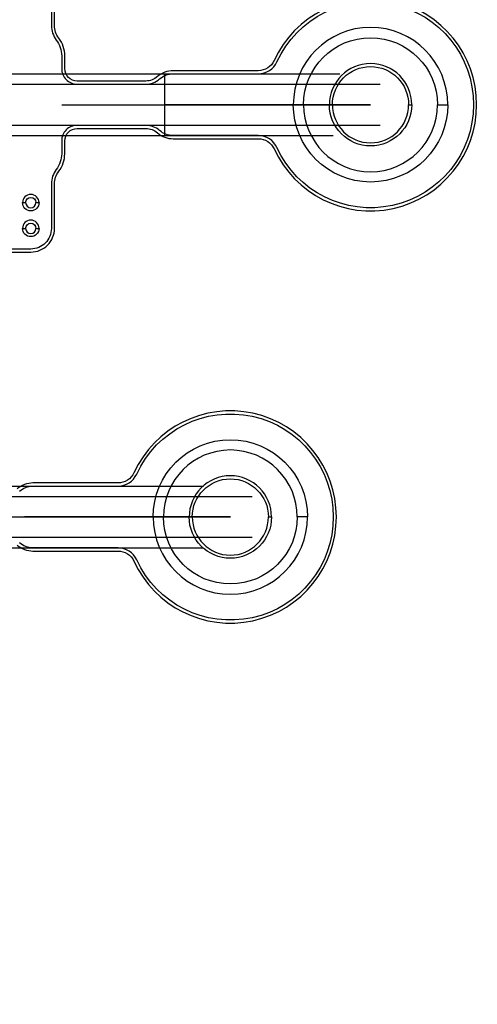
# Model space of a CAD drawing. Extents: x -63500 to 63500, y -63500 to 63500.
# Tile 127 of 256: x -4888 to -443, y 402 to 9955. Entities that reach past the tile are written whole.
import ezdxf

# ---------------------------------------------------------------- set-up
doc = ezdxf.new("R2010")
doc.units = 13
doc.header["$MEASUREMENT"] = 0
for name, color, linetype in [('1_Metal', 2, 'Continuous'), ('2_Electrodes', 5, 'Continuous'), ('3_Outline', 4, 'Continuous')]:
    doc.layers.add(name, color=color, linetype=linetype)

msp = doc.modelspace()

# ---------------------------------------------------------------- linework, layer by layer
for p, q in [((-7125.2, 9430), (-1779.3, 9430)), ((-3480, 9430), (-3480, 8830)), ((-7125.2, 9330), (-1386.8, 9330)), ((-4480, 9130), (-1480, 9130)), ((-1480, 9130), (-3480, 9130)), ((-1386.8, 8930), (-7125.2, 8930)), ((-7125.2, 8830), (-1842.3, 8830)), ((-10651.5, 5430), (-3100.9, 5430)), ((-10651.5, 5330), (-2629.9, 5330)), ((-5841.8, 5130), (-2841.8, 5130)), ((-2841.8, 5130), (-4841.8, 5130)), ((-2629.9, 4930), (-10651.5, 4930)), ((-10651.5, 4830), (-3100.9, 4830))]:
    msp.add_line(p, q)
for radius in [50000, 47500, 45000]:
    msp.add_circle((0, 0), radius)
at = {"layer": '1_Metal'}
for points in [[(-50000, 0, -1), (50000, 0), (51000, 0, 1), (-51000, 0)], [(-730, 9130, 1), (-2230, 9130), (-2130, 9130, -1), (-830, 9130)], [(-730, 9130, -1), (-2230, 9130), (-2130, 9130, 1), (-830, 9130)], [(-3591.8, 5130, -1), (-2091.8, 5130), (-2191.8, 5130, 1), (-3491.8, 5130)], [(-3591.8, 5130, 1), (-2091.8, 5130), (-2191.8, 5130, -1), (-3491.8, 5130)]]:
    msp.add_lwpolyline(points, format="xyb", close=True, dxfattribs=at)
at = {"layer": '2_Electrodes'}
for points in [[(47500, 0, 1), (-47500, 0), (-51000, 0, -1), (51000, 0)], [(-1880, 9130), (-1850, 9130, -1), (-1110, 9130), (-1080, 9130, 1)], [(-1880, 9130), (-1850, 9130, 1), (-1110, 9130), (-1080, 9130, -1)], [(-4700, 8180, 1), (-4860, 8180), (-4830, 8180, -1), (-4730, 8180)], [(-4700, 8180, 1), (-4860, 8180), (-4830, 8180, -1), (-4730, 8180)], [(-4700, 8180, -1), (-4860, 8180), (-4830, 8180, 1), (-4730, 8180)], [(-4700, 8180, -1), (-4860, 8180), (-4830, 8180, 1), (-4730, 8180)], [(-4700, 7930, 1), (-4860, 7930), (-4830, 7930, -1), (-4730, 7930)], [(-4700, 7930, 1), (-4860, 7930), (-4830, 7930, -1), (-4730, 7930)], [(-4700, 7930, -1), (-4860, 7930), (-4830, 7930, 1), (-4730, 7930)], [(-4700, 7930, -1), (-4860, 7930), (-4830, 7930, 1), (-4730, 7930)], [(-3241.8, 5130), (-3211.8, 5130, -1), (-2471.8, 5130), (-2441.8, 5130, 1)], [(-3241.8, 5130), (-3211.8, 5130, 1), (-2471.8, 5130), (-2441.8, 5130, -1)]]:
    msp.add_lwpolyline(points, format="xyb", close=True, dxfattribs=at)
for points in [[(-6088.5, 7700), (-4780, 7700, 0.414214), (-4550, 7930), (-4550, 8361.8, -0.165811), (-4508.3, 8484, 0.165811), (-4450, 8655), (-4450, 8780, -0.414214), (-4330, 8900), (-3661.7, 8900, -0.182676), (-3549.3, 8857.5, 0.182676), (-3397.2, 8800), (-2570.9, 8800, -0.293253), (-2416.3, 8700.9, 4.581742), (-2416.3, 9559.2, -0.293253), (-2570.9, 9460), (-3397.2, 9460, 0.182676), (-3549.3, 9402.5, -0.182676), (-3661.7, 9360), (-4330, 9360, -0.414214), (-4450, 9480), (-4450, 9605, 0.165811), (-4508.3, 9776.1, -0.165811), (-4550, 9898.3), (-4550, 10330, 0.414214)], [(-4580, 10330), (-4580, 9898.3, 0.165811), (-4532.1, 9757.8, -0.165811), (-4480, 9605), (-4480, 9480, 0.414214), (-4330, 9330), (-3661.7, 9330, 0.182676), (-3529.4, 9380, -0.182676), (-3397.2, 9430), (-2570.9, 9430, 0.293253), (-2389.1, 9546.7, -4.581742), (-2389.1, 8713.4, 0.293253), (-2570.9, 8830), (-3397.2, 8830, -0.182676), (-3529.4, 8880, 0.182676), (-3661.7, 8930), (-4330, 8930), (-4330, 8930, 0.414214), (-4480, 8780), (-4480, 8655, -0.165811), (-4532.1, 8502.3, 0.165811), (-4580, 8361.8), (-4580, 7930, -0.414214), (-4780, 7730), (-6080, 7730, -0.198912)], [(-4911.1, 4857.5, 0.182676), (-4758.9, 4800), (-3932.7, 4800, -0.293253), (-3778.1, 4700.9, 4.581742), (-3778.1, 5559.2, -0.293253), (-3932.7, 5460), (-4758.9, 5460, 0.182676), (-4911.1, 5402.5, -0.182676)], [(-4891.2, 5380, -0.182676), (-4758.9, 5430), (-3932.7, 5430, 0.293253), (-3750.8, 5546.7, -4.581742), (-3750.8, 4713.4, 0.293253), (-3932.7, 4830), (-4758.9, 4830, -0.182676), (-4891.2, 4880, 0.182676)]]:
    msp.add_lwpolyline(points, format="xyb", dxfattribs=at)
at = {"layer": '3_Outline'}
for points in [[(47500, 0, 1), (-47500, 0), (-51000, 0, -1), (51000, 0)], [(-1880, 9130), (-1850, 9130, -1), (-1110, 9130), (-1080, 9130, 1)], [(-1880, 9130), (-1850, 9130, 1), (-1110, 9130), (-1080, 9130, -1)], [(-4700, 8180, 1), (-4860, 8180), (-4830, 8180, -1), (-4730, 8180)], [(-4700, 8180, -1), (-4860, 8180), (-4830, 8180, 1), (-4730, 8180)], [(-4700, 7930, 1), (-4860, 7930), (-4830, 7930, -1), (-4730, 7930)], [(-4700, 7930, -1), (-4860, 7930), (-4830, 7930, 1), (-4730, 7930)], [(-3241.8, 5130), (-3211.8, 5130, -1), (-2471.8, 5130), (-2441.8, 5130, 1)], [(-3241.8, 5130), (-3211.8, 5130, 1), (-2471.8, 5130), (-2441.8, 5130, -1)]]:
    msp.add_lwpolyline(points, format="xyb", close=True, dxfattribs=at)
for points in [[(-6088.5, 7700), (-4780, 7700, 0.414214), (-4550, 7930), (-4550, 8361.8, -0.165811), (-4508.3, 8484, 0.165811), (-4450, 8655), (-4450, 8780, -0.414214), (-4330, 8900), (-3661.7, 8900, -0.182676), (-3549.3, 8857.5, 0.182676), (-3397.2, 8800), (-2570.9, 8800, -0.293253), (-2416.3, 8700.9, 4.581742), (-2416.3, 9559.2, -0.293253), (-2570.9, 9460), (-3397.2, 9460, 0.182676), (-3549.3, 9402.5, -0.182676), (-3661.7, 9360), (-4330, 9360, -0.414214), (-4450, 9480), (-4450, 9605, 0.165811), (-4508.3, 9776.1, -0.165811), (-4550, 9898.3), (-4550, 10330, 0.414214)], [(-4580, 10330), (-4580, 9898.3, 0.165811), (-4532.1, 9757.8, -0.165811), (-4480, 9605), (-4480, 9480, 0.414214), (-4330, 9330), (-3661.7, 9330, 0.182676), (-3529.4, 9380, -0.182676), (-3397.2, 9430), (-2570.9, 9430, 0.293253), (-2389.1, 9546.7, -4.581742), (-2389.1, 8713.4, 0.293253), (-2570.9, 8830), (-3397.2, 8830, -0.182676), (-3529.4, 8880, 0.182676), (-3661.7, 8930), (-4330, 8930), (-4330, 8930, 0.414214), (-4480, 8780), (-4480, 8655, -0.165811), (-4532.1, 8502.3, 0.165811), (-4580, 8361.8), (-4580, 7930, -0.414214), (-4780, 7730), (-6080, 7730, -0.198912)], [(-4911.1, 4857.5, 0.182676), (-4758.9, 4800), (-3932.7, 4800, -0.293253), (-3778.1, 4700.9, 4.581742), (-3778.1, 5559.2, -0.293253), (-3932.7, 5460), (-4758.9, 5460, 0.182676), (-4911.1, 5402.5, -0.182676)], [(-4891.2, 5380, -0.182676), (-4758.9, 5430), (-3932.7, 5430, 0.293253), (-3750.8, 5546.7, -4.581742), (-3750.8, 4713.4, 0.293253), (-3932.7, 4830), (-4758.9, 4830, -0.182676), (-4891.2, 4880, 0.182676)]]:
    msp.add_lwpolyline(points, format="xyb", dxfattribs=at)

doc.saveas('drawing.dxf')
